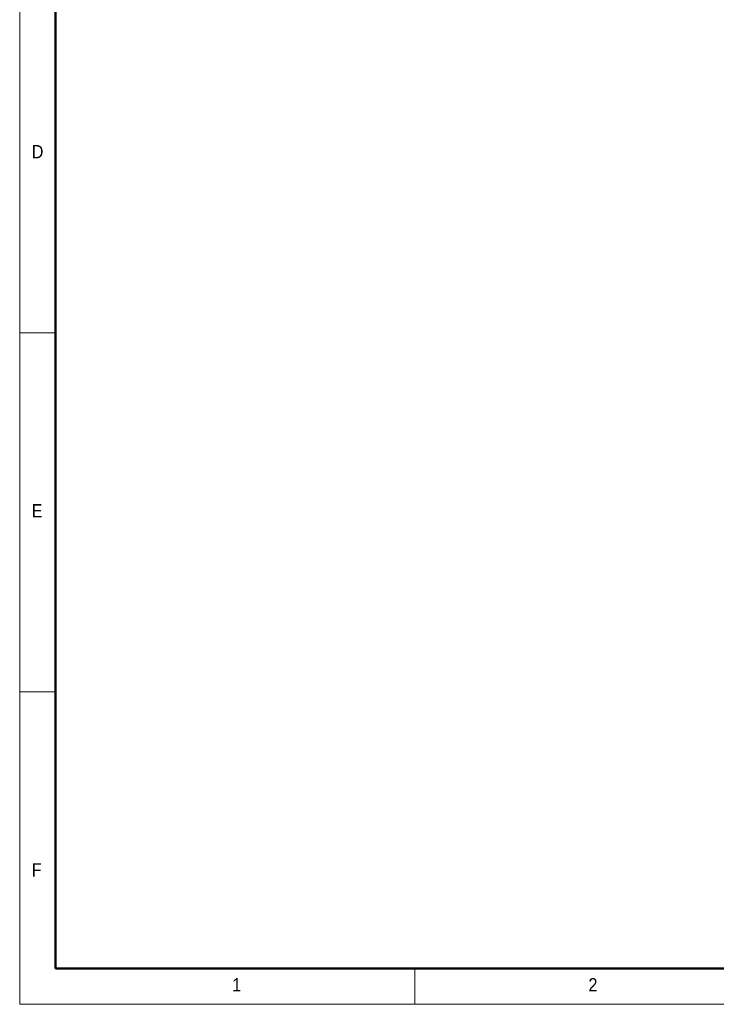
# Model space of a CAD drawing. Header units: millimetres. Extents: x 35 to 2905, y -50 to 2044.
# Tile 1 of 27: x 35 to 714, y 35 to 995. Entities that reach past the tile are written whole.
import ezdxf

# ---------------------------------------------------------------- set-up
doc = ezdxf.new("R2010")
doc.units = ezdxf.units.MM
doc.header["$LTSCALE"] = 7
doc.linetypes.add('SLD-Solid', pattern=[0])
doc.styles.add('SLDTEXTSTYLE4', font='GOTHIC.TTF', dxfattribs={"width": 0.913})

msp = doc.modelspace()

# ---------------------------------------------------------------- linework, layer by layer
at = {"color": 7, "linetype": 'SLD-Solid', "lineweight": 18}
for p, q in [((35, 2044), (35, 35)), ((70, 2009), (70, 70)), ((35, 689.5), (70, 689.5)), ((70, 339.5), (35, 339.5)), ((70, 70), (2870, 70)), ((420, 35), (420, 70)), ((35, 35), (2905, 35))]:
    msp.add_line(p, q, dxfattribs=at)
at = {"color": 7, "linetype": 'SLD-Solid', "lineweight": 50}
for p, q in [((70, 2009), (70, 70)), ((70, 70), (2870, 70))]:
    msp.add_line(p, q, dxfattribs=at)

# ---------------------------------------------------------------- texts
at = {"color": 7, "linetype": 'Continuous', "lineweight": 0, "char_height": 12.9645833, "attachment_point": 1, "style": 'SLDTEXTSTYLE4'}
for s, insert in [('D', (46.6666667, 872.5241462)), ('E', (46.6666667, 522.5241462)), ('F', (46.6666667, 172.5241462)), ('1', (242.0833333, 60.5241742)), ('2', (589.1666667, 60.5241742))]:
    msp.add_mtext(s, dxfattribs=dict(at, insert=insert))

doc.saveas('drawing.dxf')
